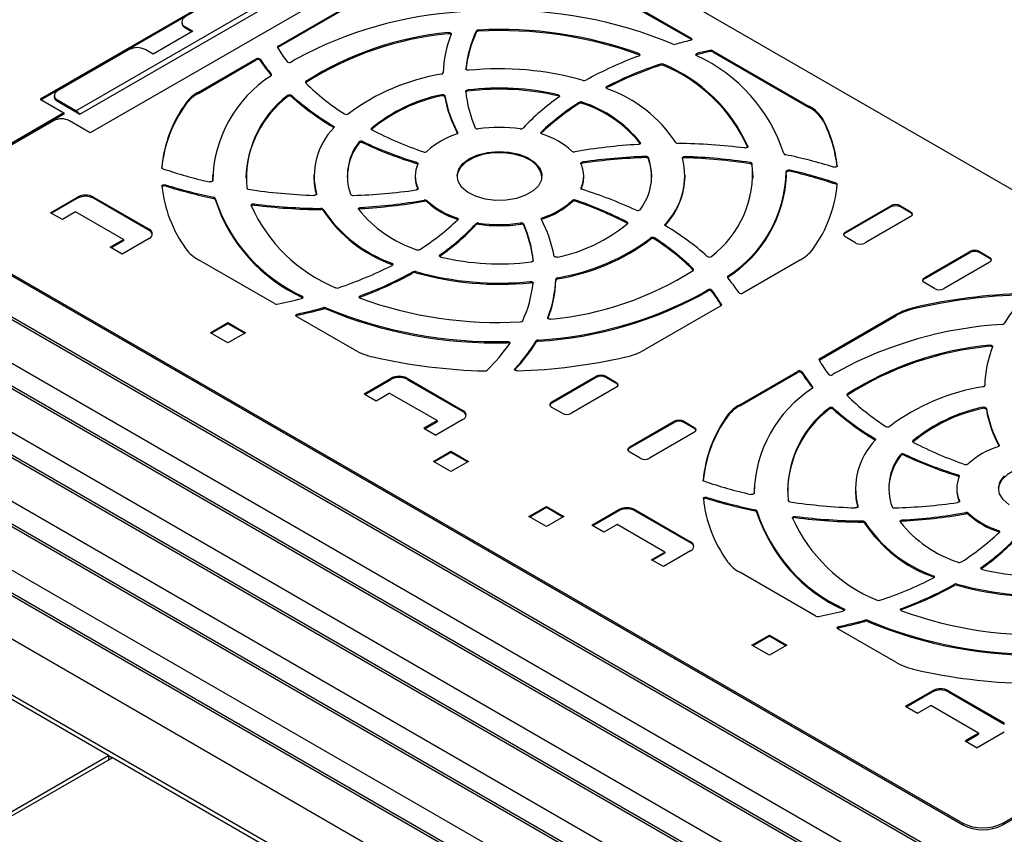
# Model space of a CAD drawing. Header units: millimetres. Extents: x 0 to 1118, y 0 to 864.
# Tile 18 of 21: x 824 to 911, y 677 to 750. Entities that reach past the tile are written whole.
import ezdxf

# ---------------------------------------------------------------- set-up
doc = ezdxf.new("R2010")
doc.units = ezdxf.units.MM
doc.header["$LTSCALE"] = 4

msp = doc.modelspace()

# ---------------------------------------------------------------- linework, layer by layer
for p, q in [((861.924, 763.279), (825.862, 742.461)), ((861.783, 763.094), (825.952, 742.409)), ((960.707, 706.417), (864.117, 762.177)), ((829.044, 741.44), (848.136, 752.462)), ((829.389, 741.138), (848.481, 752.159)), ((851.53, 751.727), (830.317, 739.481)), ((877.372, 751.417), (883.671, 747.781)), ((877.373, 751.522), (883.672, 747.885)), ((847.013, 747.178), (853.776, 751.082)), ((847.014, 747.074), (853.777, 750.978)), ((839.439, 748.502), (835.903, 746.461)), ((838.439, 749.319), (838.439, 749.215)), ((838.731, 748.911), (839.439, 748.502)), ((838.731, 748.807), (838.731, 748.911)), ((839.349, 748.451), (838.731, 748.807)), ((864.603, 748.506), (864.604, 748.402)), ((864.799, 748.497), (864.799, 748.601)), ((862.101, 748.376), (862.101, 748.272)), ((883.671, 747.781), (883.672, 747.885)), ((833.782, 746.87), (827.418, 743.196)), ((835.903, 746.461), (835.196, 746.87)), ((847.013, 747.178), (847.014, 747.074)), ((885.368, 746.695), (885.367, 746.799)), ((885.604, 746.77), (885.603, 746.666)), ((885.604, 746.77), (894.166, 741.827)), ((839.919, 743.083), (845.055, 746.048)), ((839.92, 742.979), (845.056, 745.944)), ((845.056, 745.944), (845.055, 746.048)), ((845.42, 746.002), (845.419, 745.898)), ((879.032, 746.509), (879.031, 746.405)), ((884.243, 746.536), (884.244, 746.431)), ((885.603, 746.666), (894.165, 741.723)), ((863.674, 745.142), (863.674, 745.159)), ((880.96, 745.579), (880.961, 745.475)), ((881.215, 745.462), (881.215, 745.567)), ((846.397, 744.57), (846.398, 744.674)), ((846.4, 744.566), (846.397, 744.57)), ((849.475, 743.941), (849.474, 744.045)), ((863.839, 743.174), (863.839, 743.278)), ((876.205, 743.488), (876.204, 743.592)), ((825.862, 742.461), (827.983, 741.236)), ((827.125, 742.788), (827.125, 742.684)), ((829.044, 741.44), (827.418, 742.379)), ((827.418, 742.379), (827.418, 742.276)), ((839.919, 743.083), (839.92, 742.979)), ((847.841, 742.785), (847.842, 742.681)), ((848.214, 742.784), (848.213, 742.68)), ((861.51, 742.861), (861.51, 742.757)), ((861.815, 742.756), (861.814, 742.652)), ((871.859, 742.85), (871.858, 742.746)), ((827.418, 742.276), (829.389, 741.138)), ((838.812, 742.116), (838.813, 742.012)), ((873.731, 742.172), (873.731, 742.068)), ((874.016, 742.09), (874.017, 742.194)), ((894.165, 741.723), (894.166, 741.827)), ((827.983, 741.236), (818.508, 735.766)), ((827.983, 741.133), (818.508, 735.663)), ((827.983, 741.236), (827.983, 741.133)), ((895.425, 740.504), (895.426, 740.608)), ((827.064, 740.542), (815.185, 733.685)), ((830.317, 739.481), (828.478, 740.542)), ((851.914, 739.975), (851.915, 740.079)), ((855.316, 739.786), (855.299, 739.767)), ((855.316, 739.786), (855.315, 739.89)), ((862.94, 739.427), (862.941, 739.502)), ((870.37, 739.438), (870.358, 739.425)), ((870.37, 739.438), (870.369, 739.542)), ((854.179, 738.644), (854.18, 738.54)), ((854.524, 738.694), (854.523, 738.59)), ((879.164, 738.618), (879.163, 738.52)), ((888.717, 738.277), (888.717, 738.224)), ((879.657, 737.375), (879.657, 737.271)), ((879.885, 737.17), (879.886, 737.274)), ((883.145, 737.265), (883.145, 737.369)), ((915.806, 669.719), (800.548, 736.256)), ((836.67, 736.292), (836.669, 736.395)), ((859.304, 736.749), (859.305, 736.853)), ((874.059, 736.783), (874.058, 736.887)), ((888.942, 736.833), (888.942, 736.729)), ((889.106, 736.616), (889.107, 736.72)), ((896.643, 736.552), (896.642, 736.448)), ((800.458, 736.101), (915.716, 669.563)), ((841.184, 735.735), (841.183, 735.631)), ((841.183, 735.631), (841.189, 735.213)), ((850.184, 735.703), (850.183, 735.599)), ((859.184, 735.671), (859.183, 735.567)), ((874.141, 735.567), (874.14, 735.671)), ((883.141, 735.599), (883.14, 735.703)), ((892.141, 735.631), (892.14, 735.735)), ((892.434, 736.065), (892.435, 736.169)), ((837.004, 734.857), (837.003, 734.753)), ((841.193, 735.233), (841.193, 735.242)), ((859.424, 734.453), (859.425, 734.557)), ((873.909, 734.579), (873.91, 734.515)), ((896.546, 735.005), (896.546, 734.901)), ((797.012, 734.215), (912.271, 667.678)), ((826.781, 732.378), (829.185, 733.766)), ((829.185, 733.663), (826.871, 732.327)), ((829.185, 733.766), (829.185, 733.663)), ((830.6, 733.766), (835.549, 730.909)), ((830.6, 733.663), (830.6, 733.766)), ((835.549, 730.805), (830.6, 733.663)), ((841.272, 733.653), (841.273, 733.757)), ((841.418, 733.654), (841.417, 733.55)), ((850.411, 734.024), (850.412, 734.068)), ((795.155, 733.039), (910.413, 666.502)), ((910.503, 666.658), (795.244, 733.195)), ((844.872, 733.162), (844.872, 733.057)), ((850.802, 732.655), (850.802, 732.76)), ((854.343, 732.846), (854.343, 732.741)), ((859.979, 733.391), (859.979, 733.496)), ((860.234, 733.438), (860.233, 733.334)), ((873.112, 733.354), (873.111, 733.458)), ((873.415, 733.4), (873.415, 733.504)), ((897.409, 730.684), (901.416, 732.997)), ((901.416, 732.892), (897.413, 730.581)), ((901.416, 732.997), (901.416, 732.892)), ((902.265, 732.997), (903.141, 732.492)), ((902.265, 732.997), (902.265, 732.892)), ((903.141, 732.386), (902.265, 732.892)), ((827.842, 731.766), (826.781, 732.378)), ((829.02, 732.446), (827.842, 731.766)), ((833.262, 729.997), (829.02, 732.446)), ((851.009, 732.672), (851.008, 732.568)), ((862.876, 731.817), (862.876, 731.921)), ((870.483, 731.933), (870.483, 731.829)), ((903.141, 732.001), (899.135, 729.689)), ((903.141, 732.386), (903.141, 732.492)), ((791.709, 731.154), (906.967, 664.616)), ((814.902, 731.644), (907.816, 678.006)), ((815.185, 731.644), (907.816, 678.169)), ((864.569, 731.293), (864.568, 731.397)), ((864.818, 731.46), (864.818, 731.356)), ((868.546, 731.362), (868.545, 731.466)), ((868.815, 731.27), (868.816, 731.374)), ((877.971, 731.563), (877.97, 731.459)), ((881.372, 731.252), (881.367, 731.246)), ((881.371, 731.356), (881.372, 731.252)), ((905.199, 663.596), (789.941, 730.133)), ((835.549, 730.909), (835.549, 730.805)), ((880.084, 730.021), (880.083, 730.125)), ((880.429, 730.031), (880.43, 730.136)), ((897.413, 730.581), (897.409, 730.684)), ((898.286, 729.689), (897.409, 730.194)), ((789.851, 729.978), (905.11, 663.44)), ((832.085, 729.317), (833.262, 729.997)), ((833.145, 728.705), (832.085, 729.317)), ((833.262, 729.893), (832.174, 729.265)), ((835.549, 730.092), (833.145, 728.705)), ((833.262, 729.997), (833.262, 729.893)), ((861.379, 728.637), (861.38, 728.533)), ((904.429, 726.632), (908.436, 728.945)), ((904.429, 726.53), (908.432, 728.841)), ((908.432, 728.841), (908.436, 728.945)), ((909.285, 728.945), (909.281, 728.841)), ((910.158, 728.335), (909.281, 728.841)), ((909.285, 728.945), (910.161, 728.439)), ((910.158, 728.335), (910.161, 728.439)), ((786.405, 728.092), (901.664, 661.555)), ((846.682, 724.301), (839.919, 728.205)), ((857.101, 727.792), (857.102, 727.896)), ((869.66, 728.142), (869.66, 728.127)), ((893.405, 728.205), (888.269, 725.24)), ((910.161, 727.949), (906.154, 725.636)), ((784.548, 726.916), (899.806, 660.379)), ((899.896, 660.534), (784.638, 727.072)), ((858.981, 727.026), (858.98, 727.13)), ((859.234, 727.153), (859.234, 727.048)), ((883.873, 727.39), (883.872, 727.286)), ((883.883, 727.273), (883.872, 727.286)), ((886.95, 726.746), (886.951, 726.642)), ((904.429, 726.632), (904.429, 726.53)), ((869.393, 726.158), (869.392, 726.263)), ((871.659, 726.384), (871.658, 726.488)), ((871.811, 726.608), (871.811, 726.503)), ((905.306, 725.636), (904.429, 726.142)), ((781.102, 725.031), (896.361, 658.493)), ((849.145, 724.859), (849.146, 724.963)), ((854.295, 724.994), (854.295, 724.89)), ((885.165, 725.428), (885.164, 725.532)), ((885.528, 725.391), (885.529, 725.495)), ((894.593, 657.473), (779.334, 724.01)), ((886.311, 724.11), (879.548, 720.206)), ((886.364, 724.242), (886.363, 724.158)), ((779.245, 723.855), (894.503, 657.317)), ((853.776, 720.206), (848.64, 723.171)), ((848.719, 723.381), (848.719, 723.277)), ((851.021, 723.842), (851.02, 723.946)), ((851.25, 723.932), (851.249, 723.828)), ((895.097, 719.42), (901.859, 723.324)), ((895.097, 719.316), (901.86, 723.22)), ((901.86, 723.22), (901.859, 723.324)), ((903.535, 723.859), (903.535, 723.964)), ((831.943, 684.169), (765.832, 722.335)), ((892.047, 649.88), (766.182, 722.541)), ((840.994, 721.724), (842.55, 722.622)), ((842.55, 722.519), (841.084, 721.672)), ((842.55, 722.622), (844.105, 721.724)), ((842.55, 722.622), (842.55, 722.519)), ((844.016, 721.672), (842.55, 722.519)), ((870.962, 723.065), (870.962, 723.008)), ((775.799, 721.969), (891.057, 655.432)), ((842.55, 720.826), (840.994, 721.724)), ((844.105, 721.724), (842.55, 720.826)), ((867.359, 720.837), (867.359, 720.941)), ((869.931, 720.883), (869.93, 720.987)), ((870.109, 721.071), (870.109, 720.967)), ((910.184, 720.618), (910.184, 720.514)), ((895.097, 719.42), (895.097, 719.316)), ((868.027, 718.419), (868.021, 718.412)), ((868.025, 718.522), (868.027, 718.419)), ((888.003, 715.325), (893.138, 718.29)), ((888.004, 715.221), (893.139, 718.186)), ((893.139, 718.186), (893.138, 718.29)), ((893.503, 718.245), (893.502, 718.141)), ((854.641, 716.295), (857.045, 717.683)), ((854.731, 716.243), (857.045, 717.579)), ((857.045, 717.579), (857.045, 717.683)), ((858.46, 717.683), (863.409, 714.826)), ((858.46, 717.683), (858.46, 717.579)), ((858.46, 717.579), (863.409, 714.722)), ((871.321, 715.581), (875.254, 717.851)), ((875.254, 717.746), (871.324, 715.477)), ((875.254, 717.851), (875.254, 717.746)), ((876.102, 717.851), (877.003, 717.331)), ((876.102, 717.851), (876.102, 717.746)), ((877.003, 717.225), (876.102, 717.746)), ((877.003, 717.225), (877.003, 717.331)), ((854.641, 716.295), (855.702, 715.683)), ((855.702, 715.683), (856.88, 716.363)), ((861.122, 713.913), (856.88, 716.363)), ((877.003, 716.841), (873.071, 714.571)), ((894.48, 716.812), (894.481, 716.916)), ((894.483, 716.808), (894.48, 716.812)), ((897.558, 716.183), (897.557, 716.288)), ((871.324, 715.477), (871.321, 715.581)), ((888.003, 715.325), (888.004, 715.221)), ((863.409, 714.722), (863.409, 714.826)), ((872.222, 714.571), (871.321, 715.091)), ((895.925, 715.027), (895.926, 714.923)), ((896.297, 715.026), (896.296, 714.922)), ((909.593, 715.103), (909.593, 714.999)), ((909.898, 714.998), (909.897, 714.894)), ((861.122, 713.913), (859.945, 713.234)), ((860.034, 713.182), (861.122, 713.809)), ((863.409, 714.009), (861.005, 712.621)), ((861.122, 713.913), (861.122, 713.809)), ((878.241, 711.586), (882.174, 713.856)), ((878.241, 711.484), (882.171, 713.752)), ((882.171, 713.752), (882.174, 713.856)), ((883.023, 713.856), (883.02, 713.752)), ((883.921, 713.232), (883.02, 713.752)), ((883.023, 713.856), (883.924, 713.336)), ((886.895, 714.358), (886.896, 714.254)), ((859.945, 713.234), (861.005, 712.621)), ((883.924, 712.846), (879.991, 710.575)), ((883.921, 713.232), (883.924, 713.336)), ((899.997, 712.217), (899.998, 712.321)), ((903.399, 712.028), (903.382, 712.009)), ((903.399, 712.028), (903.398, 712.132)), ((860.793, 710.295), (862.349, 711.193)), ((862.349, 711.089), (860.883, 710.243)), ((862.349, 711.193), (863.904, 710.295)), ((862.349, 711.193), (862.349, 711.089)), ((863.815, 710.243), (862.349, 711.089)), ((878.241, 711.586), (878.241, 711.484)), ((879.143, 710.575), (878.241, 711.096)), ((902.262, 710.886), (902.263, 710.782)), ((902.607, 710.936), (902.606, 710.832)), ((911.023, 711.669), (911.024, 711.744)), ((862.349, 709.396), (860.793, 710.295)), ((863.904, 710.295), (862.349, 709.396)), ((884.753, 708.534), (884.752, 708.637)), ((907.387, 708.991), (907.388, 709.095)), ((889.268, 707.977), (889.267, 707.873)), ((889.267, 707.873), (889.272, 707.455)), ((889.277, 707.475), (889.277, 707.484)), ((898.268, 707.945), (898.266, 707.841)), ((907.267, 707.913), (907.266, 707.809)), ((885.087, 707.099), (885.087, 706.995)), ((907.507, 706.695), (907.508, 706.799)), ((869.278, 705.396), (870.834, 706.294)), ((870.834, 706.19), (869.368, 705.344)), ((870.834, 706.294), (872.39, 705.396)), ((870.834, 706.294), (870.834, 706.19)), ((872.3, 705.344), (870.834, 706.19)), ((874.865, 704.62), (877.269, 706.008)), ((877.269, 705.905), (874.954, 704.569)), ((877.269, 706.008), (877.269, 705.905)), ((878.683, 706.008), (883.633, 703.151)), ((878.683, 705.905), (878.683, 706.008)), ((883.633, 703.047), (878.683, 705.905)), ((889.356, 705.895), (889.356, 705.999)), ((889.501, 705.896), (889.5, 705.792)), ((898.494, 706.266), (898.495, 706.31)), ((908.062, 705.633), (908.062, 705.738)), ((908.317, 705.681), (908.316, 705.577)), ((870.834, 704.498), (869.278, 705.396)), ((872.39, 705.396), (870.834, 704.498)), ((892.955, 705.404), (892.955, 705.3)), ((898.885, 704.898), (898.885, 705.002)), ((899.092, 704.914), (899.091, 704.81)), ((902.426, 705.088), (902.426, 704.984)), ((875.925, 704.008), (874.865, 704.62)), ((877.103, 704.688), (875.925, 704.008)), ((881.346, 702.239), (877.103, 704.688)), ((910.959, 704.059), (910.959, 704.163)), ((883.633, 703.151), (883.633, 703.047)), ((880.168, 701.559), (881.346, 702.239)), ((881.345, 702.135), (880.258, 701.507)), ((883.633, 702.335), (881.229, 700.947)), ((881.346, 702.239), (881.345, 702.135)), ((881.229, 700.947), (880.168, 701.559)), ((894.765, 696.543), (888.003, 700.447)), ((909.462, 700.879), (909.463, 700.775)), ((905.184, 700.034), (905.185, 700.138)), ((907.064, 699.268), (907.063, 699.373)), ((907.317, 699.395), (907.317, 699.29)), ((897.228, 697.101), (897.229, 697.205)), ((902.378, 697.236), (902.378, 697.132)), ((899.104, 696.084), (899.103, 696.188)), ((899.333, 696.174), (899.332, 696.07)), ((901.859, 692.448), (896.723, 695.413)), ((896.802, 695.623), (896.802, 695.519)), ((889.077, 693.966), (890.633, 694.864)), ((890.633, 694.761), (889.167, 693.915)), ((890.633, 694.864), (892.189, 693.966)), ((890.633, 694.864), (890.633, 694.761)), ((892.099, 693.915), (890.633, 694.761)), ((890.633, 693.068), (889.077, 693.966)), ((892.189, 693.966), (890.633, 693.068)), ((902.725, 688.537), (905.129, 689.925)), ((905.129, 689.821), (905.129, 689.925)), ((906.543, 689.925), (911.493, 687.068)), ((906.543, 689.925), (906.543, 689.821)), ((902.814, 688.485), (905.129, 689.821)), ((906.543, 689.821), (911.493, 686.964)), ((902.725, 688.537), (903.785, 687.925)), ((903.785, 687.925), (904.963, 688.605)), ((909.206, 686.156), (904.963, 688.605)), ((911.493, 686.964), (911.493, 687.068)), ((909.206, 686.156), (908.028, 685.476)), ((908.118, 685.424), (909.205, 686.052)), ((911.493, 686.251), (909.089, 684.863)), ((909.206, 686.156), (909.205, 686.052)), ((908.028, 685.476), (909.089, 684.863)), ((911.351, 678.169), (923.231, 685.027)), ((819.993, 677.271), (831.943, 684.169)), ((832.297, 683.965), (820.347, 677.067)), ((831.943, 684.169), (832.297, 683.965)), ((831.943, 684.169), (831.943, 683.761)), ((891.691, 649.678), (832.297, 683.965)), ((911.351, 678.006), (914.533, 679.842)), ((907.816, 678.169), (907.816, 678.006)), ((911.351, 678.169), (911.351, 678.006))]:
    msp.add_line(p, q)
at = {"flags": 128}
for points in [[(862.101, 748.376), (862.156, 748.379), (862.21, 748.373), (862.26, 748.36), (862.304, 748.341), (862.337, 748.315), (862.359, 748.286), (862.367, 748.255), (862.362, 748.223)], [(883.672, 747.885), (883.705, 747.861), (883.727, 747.832), (883.737, 747.801), (883.733, 747.77), (883.716, 747.74), (883.687, 747.714), (883.648, 747.692), (883.601, 747.677)], [(883.717, 747.742), (883.704, 747.756), (883.671, 747.781)], [(879.032, 746.509), (879.074, 746.488), (879.106, 746.462), (879.126, 746.433), (879.132, 746.401), (879.125, 746.37), (879.104, 746.34), (879.072, 746.314), (879.03, 746.294)], [(884.178, 746.325), (884.143, 746.349), (884.12, 746.378), (884.109, 746.409), (884.112, 746.44), (884.128, 746.471), (884.157, 746.498), (884.196, 746.52), (884.243, 746.536)], [(863.932, 745.025), (863.882, 745.024), (863.833, 745.028), (863.787, 745.04), (863.747, 745.056), (863.714, 745.078), (863.69, 745.103), (863.676, 745.131), (863.674, 745.159)], [(849.475, 743.941), (849.455, 743.925), (849.441, 743.91)], [(863.664, 743.146), (863.665, 743.168), (863.673, 743.19), (863.688, 743.211), (863.709, 743.23), (863.736, 743.247), (863.767, 743.261), (863.802, 743.271), (863.839, 743.278)], [(876.222, 743.392), (876.185, 743.411), (876.157, 743.435), (876.138, 743.461), (876.13, 743.49), (876.133, 743.518), (876.146, 743.546), (876.171, 743.571), (876.204, 743.592)], [(876.205, 743.488), (876.172, 743.467), (876.149, 743.444)], [(861.51, 742.861), (861.559, 742.869), (861.611, 742.87), (861.661, 742.865), (861.708, 742.853), (861.749, 742.834), (861.781, 742.811), (861.804, 742.785), (861.815, 742.756)], [(861.814, 742.652), (861.803, 742.681), (861.78, 742.707), (861.748, 742.73), (861.708, 742.748), (861.661, 742.76), (861.611, 742.766), (861.559, 742.765), (861.51, 742.757)], [(871.859, 742.85), (871.904, 742.836), (871.942, 742.816), (871.97, 742.791), (871.989, 742.763), (871.995, 742.734), (871.99, 742.704), (871.973, 742.676), (871.945, 742.651)], [(851.915, 740.079), (851.936, 740.063), (851.954, 740.047), (851.967, 740.028), (851.974, 740.009), (851.977, 739.989), (851.974, 739.97), (851.966, 739.95), (851.953, 739.932)], [(855.353, 739.725), (855.327, 739.741), (855.305, 739.76), (855.29, 739.781), (855.281, 739.803), (855.28, 739.826), (855.285, 739.848), (855.297, 739.87), (855.315, 739.89)], [(862.941, 739.502), (862.948, 739.481), (862.95, 739.46), (862.945, 739.439), (862.935, 739.419), (862.919, 739.4), (862.898, 739.382), (862.872, 739.367), (862.842, 739.355)], [(870.448, 739.367), (870.413, 739.382), (870.383, 739.4), (870.361, 739.422), (870.346, 739.445), (870.339, 739.47), (870.341, 739.495), (870.351, 739.52), (870.369, 739.542)], [(879.164, 738.618), (879.178, 738.59), (879.18, 738.56), (879.17, 738.531), (879.149, 738.504), (879.118, 738.48), (879.078, 738.462), (879.031, 738.449), (878.981, 738.442)], [(888.717, 738.277), (888.722, 738.245), (888.712, 738.214), (888.69, 738.185), (888.656, 738.16), (888.612, 738.141), (888.562, 738.128), (888.507, 738.123), (888.452, 738.126)], [(863.995, 737.184), (864.742, 737.518), (865.61, 737.735), (866.544, 737.82), (867.485, 737.769), (868.374, 737.584), (869.156, 737.277), (869.782, 736.868), (870.211, 736.382), (870.417, 735.849), (870.387, 735.303), (870.124, 734.779), (869.642, 734.309), (868.974, 733.923), (868.16, 733.646), (867.252, 733.493), (866.307, 733.476), (865.384, 733.595), (864.542, 733.843), (863.833, 734.204), (863.301, 734.655), (862.981, 735.169), (862.892, 735.712), (863.04, 736.251), (863.416, 736.752), (863.995, 737.184)], [(870.432, 735.579), (870.342, 736.015), (870.022, 736.529), (869.491, 736.98), (868.782, 737.341), (867.939, 737.588), (867.017, 737.707), (866.072, 737.69), (865.165, 737.538), (864.351, 737.26), (863.683, 736.874), (863.202, 736.405), (862.938, 735.881), (862.892, 735.579)], [(882.913, 737.22), (882.91, 737.249), (882.918, 737.277), (882.937, 737.304), (882.966, 737.327), (883.004, 737.346), (883.047, 737.36), (883.095, 737.368), (883.145, 737.369)], [(859.305, 736.853), (859.336, 736.841), (859.363, 736.827), (859.385, 736.81), (859.403, 736.792), (859.415, 736.772), (859.421, 736.751), (859.421, 736.73), (859.415, 736.709)], [(873.899, 736.731), (873.893, 736.756), (873.894, 736.781), (873.904, 736.805), (873.923, 736.828), (873.948, 736.849), (873.98, 736.866), (874.018, 736.879), (874.058, 736.887)], [(889.182, 735.46), (889.183, 735.538), (889.106, 736.616)], [(896.643, 736.552), (896.638, 736.519), (896.619, 736.487), (896.586, 736.46), (896.542, 736.438), (896.49, 736.424), (896.433, 736.417), (896.375, 736.42), (896.321, 736.431)], [(892.131, 736.046), (892.136, 736.078), (892.154, 736.108), (892.185, 736.134), (892.226, 736.155), (892.274, 736.17), (892.327, 736.177), (892.382, 736.177), (892.435, 736.169)], [(892.434, 736.065), (892.382, 736.073), (892.327, 736.073), (892.274, 736.065), (892.226, 736.051), (892.186, 736.03), (892.155, 736.004), (892.137, 735.974), (892.134, 735.965)], [(836.682, 734.736), (836.686, 734.769), (836.705, 734.801), (836.738, 734.828), (836.782, 734.85), (836.834, 734.864), (836.891, 734.871), (836.949, 734.868), (837.003, 734.857)], [(841.193, 735.242), (841.188, 735.21), (841.17, 735.18), (841.139, 735.154), (841.099, 735.133), (841.05, 735.118), (840.997, 735.111), (840.942, 735.111), (840.89, 735.119)], [(859.425, 734.557), (859.432, 734.532), (859.43, 734.507), (859.42, 734.483), (859.401, 734.46), (859.376, 734.439), (859.344, 734.422), (859.307, 734.409), (859.266, 734.401)], [(874.019, 734.435), (873.989, 734.446), (873.961, 734.461), (873.939, 734.478), (873.921, 734.496), (873.909, 734.516), (873.903, 734.537), (873.903, 734.558), (873.909, 734.579)], [(850.412, 734.068), (850.414, 734.039), (850.406, 734.011), (850.387, 733.984), (850.358, 733.961), (850.321, 733.942), (850.277, 733.928), (850.229, 733.92), (850.179, 733.919)], [(844.607, 733.011), (844.603, 733.042), (844.612, 733.074), (844.634, 733.103), (844.668, 733.128), (844.712, 733.147), (844.763, 733.16), (844.817, 733.165), (844.872, 733.162)], [(854.16, 732.67), (854.146, 732.698), (854.144, 732.728), (854.154, 732.757), (854.175, 732.784), (854.207, 732.808), (854.247, 732.826), (854.293, 732.839), (854.343, 732.846)], [(862.876, 731.921), (862.911, 731.906), (862.941, 731.888), (862.964, 731.866), (862.979, 731.843), (862.985, 731.818), (862.984, 731.793), (862.973, 731.768), (862.955, 731.746)], [(870.384, 731.786), (870.376, 731.807), (870.374, 731.828), (870.379, 731.849), (870.389, 731.869), (870.405, 731.888), (870.427, 731.906), (870.453, 731.921), (870.483, 731.933)], [(903.141, 732.492), (903.271, 732.379), (903.317, 732.246), (903.271, 732.114), (903.141, 732.001)], [(877.971, 731.563), (877.998, 731.547), (878.019, 731.528), (878.034, 731.507), (878.043, 731.485), (878.044, 731.462), (878.039, 731.44), (878.027, 731.418), (878.009, 731.398)], [(881.41, 731.209), (881.388, 731.224), (881.37, 731.241), (881.358, 731.26), (881.35, 731.279), (881.347, 731.299), (881.35, 731.318), (881.358, 731.338), (881.371, 731.356)], [(897.409, 730.194), (897.325, 730.254), (897.269, 730.317), (897.234, 730.439), (897.269, 730.562), (897.325, 730.625), (897.409, 730.684)], [(861.465, 728.438), (861.421, 728.452), (861.383, 728.472), (861.354, 728.497), (861.336, 728.525), (861.329, 728.554), (861.334, 728.584), (861.351, 728.612), (861.379, 728.637)], [(861.38, 728.533), (861.352, 728.508), (861.348, 728.503)], [(871.815, 728.427), (871.765, 728.419), (871.714, 728.418), (871.663, 728.423), (871.616, 728.435), (871.575, 728.454), (871.543, 728.477), (871.52, 728.503), (871.509, 728.532)], [(910.161, 728.439), (910.245, 728.38), (910.302, 728.317), (910.337, 728.194), (910.302, 728.072), (910.246, 728.009), (910.161, 727.949)], [(857.102, 727.896), (857.139, 727.877), (857.168, 727.853), (857.187, 727.827), (857.195, 727.798), (857.192, 727.77), (857.178, 727.742), (857.154, 727.717), (857.12, 727.696)], [(869.66, 728.142), (869.659, 728.12), (869.651, 728.098), (869.636, 728.077), (869.615, 728.058), (869.589, 728.041), (869.558, 728.027), (869.523, 728.017), (869.485, 728.01)], [(886.951, 726.642), (886.934, 726.628), (886.924, 726.616)], [(904.429, 726.142), (904.299, 726.254), (904.253, 726.387), (904.299, 726.52), (904.429, 726.632)], [(869.392, 726.263), (869.442, 726.264), (869.491, 726.259), (869.537, 726.248), (869.577, 726.232), (869.61, 726.21), (869.634, 726.185), (869.648, 726.157), (869.65, 726.129)], [(849.146, 724.963), (849.181, 724.939), (849.204, 724.91), (849.215, 724.879), (849.212, 724.848), (849.196, 724.817), (849.167, 724.79), (849.128, 724.768), (849.081, 724.752)], [(854.292, 724.779), (854.25, 724.8), (854.218, 724.826), (854.199, 724.855), (854.192, 724.887), (854.199, 724.918), (854.22, 724.948), (854.252, 724.974), (854.295, 724.994)], [(849.196, 724.817), (849.18, 724.835), (849.145, 724.859)], [(848.64, 723.171), (848.606, 723.196), (848.584, 723.225), (848.575, 723.256), (848.58, 723.288), (848.598, 723.318), (848.629, 723.345), (848.67, 723.366), (848.719, 723.381)], [(871.223, 722.912), (871.169, 722.909), (871.114, 722.915), (871.064, 722.928), (871.021, 722.947), (870.987, 722.973), (870.965, 723.002), (870.957, 723.033), (870.962, 723.065)], [(867.359, 720.941), (867.414, 720.938), (867.465, 720.928), (867.511, 720.91), (867.547, 720.887), (867.573, 720.859), (867.586, 720.828), (867.585, 720.796), (867.571, 720.766)], [(910.184, 720.618), (910.239, 720.621), (910.293, 720.615), (910.344, 720.602), (910.387, 720.583), (910.42, 720.558), (910.442, 720.528), (910.451, 720.497), (910.446, 720.465)], [(868.235, 718.337), (868.177, 718.339), (868.123, 718.35), (868.075, 718.369), (868.037, 718.395), (868.012, 718.425), (868.002, 718.458), (868.006, 718.491), (868.026, 718.522)], [(877.003, 717.331), (877.133, 717.218), (877.179, 717.086), (877.133, 716.954), (877.003, 716.841)], [(897.558, 716.183), (897.538, 716.168), (897.524, 716.152)], [(871.321, 715.091), (871.236, 715.15), (871.18, 715.213), (871.145, 715.336), (871.18, 715.458), (871.236, 715.522), (871.321, 715.581)], [(909.593, 715.103), (909.642, 715.111), (909.694, 715.112), (909.744, 715.107), (909.791, 715.095), (909.832, 715.077), (909.865, 715.053), (909.887, 715.027), (909.898, 714.998)], [(909.897, 714.894), (909.886, 714.923), (909.864, 714.949), (909.831, 714.972), (909.791, 714.99), (909.744, 715.003), (909.694, 715.008), (909.643, 715.007), (909.593, 714.999)], [(883.924, 713.336), (884.008, 713.277), (884.065, 713.213), (884.1, 713.091), (884.065, 712.968), (884.009, 712.905), (883.924, 712.846)], [(899.998, 712.321), (900.02, 712.306), (900.037, 712.289), (900.05, 712.27), (900.058, 712.251), (900.06, 712.231), (900.057, 712.212), (900.049, 712.192), (900.036, 712.174)], [(903.437, 711.967), (903.41, 711.983), (903.389, 712.002), (903.373, 712.023), (903.365, 712.045), (903.363, 712.068), (903.368, 712.09), (903.38, 712.112), (903.398, 712.132)], [(878.241, 711.096), (878.111, 711.208), (878.066, 711.341), (878.111, 711.474), (878.241, 711.586)], [(911.024, 711.744), (911.032, 711.724), (911.033, 711.702), (911.029, 711.681), (911.018, 711.661), (911.002, 711.642), (910.981, 711.625), (910.955, 711.61), (910.925, 711.597)], [(918.515, 707.821), (918.425, 708.257), (918.105, 708.771), (917.574, 709.222), (916.865, 709.583), (916.023, 709.831), (915.1, 709.95), (914.156, 709.932), (913.248, 709.78), (912.434, 709.502), (911.766, 709.117), (911.285, 708.647), (911.021, 708.123), (910.975, 707.821)], [(907.388, 709.095), (907.419, 709.084), (907.446, 709.069), (907.469, 709.053), (907.486, 709.034), (907.498, 709.014), (907.504, 708.993), (907.504, 708.972), (907.498, 708.951)], [(911.916, 706.446), (911.385, 706.898), (911.064, 707.411), (910.975, 707.955), (911.123, 708.494), (911.499, 708.995)], [(889.277, 707.484), (889.271, 707.452), (889.253, 707.423), (889.223, 707.396), (889.182, 707.375), (889.134, 707.36), (889.08, 707.353), (889.026, 707.353), (888.973, 707.361)], [(884.765, 706.978), (884.769, 707.011), (884.789, 707.043), (884.821, 707.07), (884.865, 707.092), (884.918, 707.107), (884.974, 707.113), (885.032, 707.11), (885.087, 707.099)], [(907.508, 706.799), (907.515, 706.774), (907.513, 706.749), (907.503, 706.725), (907.485, 706.702), (907.459, 706.682), (907.427, 706.665), (907.39, 706.651), (907.349, 706.643)], [(898.495, 706.31), (898.498, 706.281), (898.489, 706.253), (898.47, 706.227), (898.441, 706.203), (898.404, 706.184), (898.36, 706.17), (898.312, 706.162), (898.263, 706.161)], [(892.69, 705.253), (892.686, 705.285), (892.695, 705.316), (892.718, 705.345), (892.752, 705.37), (892.795, 705.389), (892.846, 705.402), (892.9, 705.407), (892.955, 705.404)], [(902.244, 704.912), (902.23, 704.94), (902.228, 704.97), (902.237, 704.999), (902.258, 705.026), (902.29, 705.05), (902.33, 705.069), (902.376, 705.081), (902.426, 705.088)], [(910.959, 704.163), (910.995, 704.148), (911.024, 704.13), (911.047, 704.108), (911.062, 704.085), (911.069, 704.06), (911.067, 704.035), (911.057, 704.011), (911.038, 703.988)], [(909.549, 700.68), (909.504, 700.694), (909.466, 700.714), (909.437, 700.739), (909.419, 700.767), (909.412, 700.796), (909.417, 700.826), (909.434, 700.854), (909.462, 700.879)], [(909.463, 700.775), (909.435, 700.75), (909.432, 700.745)], [(905.185, 700.138), (905.222, 700.119), (905.251, 700.095), (905.27, 700.069), (905.278, 700.041), (905.275, 700.012), (905.261, 699.984), (905.237, 699.959), (905.203, 699.938)], [(897.229, 697.205), (897.264, 697.181), (897.287, 697.152), (897.298, 697.121), (897.295, 697.09), (897.279, 697.06), (897.251, 697.033), (897.212, 697.01), (897.164, 696.995)], [(897.279, 697.06), (897.263, 697.077), (897.228, 697.101)], [(902.375, 697.021), (902.334, 697.042), (902.302, 697.068), (902.282, 697.097), (902.275, 697.129), (902.283, 697.161), (902.303, 697.19), (902.335, 697.216), (902.378, 697.236)], [(896.723, 695.413), (896.69, 695.438), (896.668, 695.467), (896.659, 695.499), (896.663, 695.53), (896.682, 695.56), (896.712, 695.587), (896.753, 695.608), (896.802, 695.623)]]:
    msp.add_lwpolyline(points, dxfattribs=at)
for centre, radius, start, end in [((867.022, 711.16), 39.201, 67.41921, 91.54533), ((838.886, 749.319), 0.437, 110.78342, 249.21658), ((865.348, 715.25), 35.032, 93.49109, 118.47413), ((838.939, 749.265), 0.503, 185.6948, 245.62534), ((874.425, 743.977), 10.816, 155.24634, 173.72498), ((864.786, 748.377), 0.225, 86.80966, 144.90515), ((864.787, 748.274), 0.223, 86.80966, 144.90515), ((866.801, 712.762), 35.895, 70.07841, 93.1979), ((866.801, 712.659), 35.893, 70.07841, 93.1979), ((864.854, 719.776), 28.733, 95.49847, 122.36282), ((864.854, 719.673), 28.731, 95.49847, 122.36282), ((872.116, 744.457), 10.456, 158.88537, 178.11956), ((862.156, 748.009), 0.268, 43.43443, 101.85759), ((874.426, 743.873), 10.816, 155.24634, 173.72498), ((893.821, 705.363), 43.53, 103.57821, 105.34091), ((834.489, 745.505), 1.537, 62.60967, 117.39033), ((847.046, 747.088), 0.0956, 110.02408, 206.1021), ((859.111, 754.239), 14.12, 210.62342, 216.73656), ((847.087, 746.941), 0.151, 118.71748, 142.143), ((882.21, 747.688), 0.359, 247.90646, 285.26706), ((895.034, 703.04), 44.814, 102.45701, 103.93349), ((885.446, 746.463), 0.345, 62.81877, 103.158), ((845.207, 745.785), 0.304, 45.75257, 120.0458), ((845.207, 745.682), 0.303, 45.75257, 120.0458), ((857.904, 754.07), 14.922, 213.20561, 219.54457), ((857.904, 754.174), 14.921, 213.20561, 219.54457), ((860.409, 725.665), 23.53, 119.99257, 121.36917), ((890.446, 715.05), 33.264, 110.07159, 118.9505), ((878.978, 746.24), 0.173, 39.16147, 72.07809), ((884.277, 746.24), 0.194, 99.86584, 139.81427), ((878.152, 733.186), 14.455, 17.92257, 65.36288), ((895.034, 702.938), 44.812, 102.45701, 103.93349), ((885.446, 746.361), 0.343, 62.81877, 103.158), ((848.003, 746.022), 0.309, 227.75042, 300.52502), ((866.665, 717.795), 27.367, 74.25678, 95.73106), ((892.092, 712.251), 35.138, 108.46985, 116.88245), ((892.092, 712.148), 35.137, 108.46985, 116.88245), ((881.071, 745.243), 0.354, 65.98262, 108.25185), ((881.071, 745.14), 0.353, 65.98262, 108.25185), ((875.823, 732.512), 14.125, 24.09041, 67.55541), ((875.822, 732.408), 14.124, 24.09041, 67.55541), ((852.528, 735.02), 11.337, 122.87412, 178.88167), ((846.331, 744.618), 0.0877, 299.78214, 39.92456), ((864.525, 726.11), 18.813, 99.21144, 126.85675), ((861.51, 744.842), 0.162, 271.31523, 344.83294), ((874.189, 744.47), 0.349, 253.55765, 296.43622), ((849.513, 743.964), 0.09, 115.57018, 227.24489), ((864.776, 759.58), 21.927, 225.66082, 237.18614), ((866.653, 720.636), 22.817, 76.81245, 97.08537), ((866.653, 720.533), 22.815, 76.81245, 97.08537), ((872.166, 731.942), 12.147, 33.32823, 70.49188), ((827.625, 742.734), 0.503, 185.6948, 245.62534), ((827.573, 742.788), 0.437, 110.78342, 249.21658), ((841.557, 740.091), 3.411, 118.68417, 143.58441), ((841.557, 739.987), 3.41, 118.68417, 143.58441), ((853.642, 735.15), 9.505, 127.60031, 178.1311), ((853.452, 735.403), 9.273, 127.23712, 185.16256), ((848.027, 742.527), 0.317, 53.88028, 125.69961), ((848.027, 742.425), 0.316, 53.88028, 125.69961), ((863.853, 760.194), 23.482, 228.23525, 239.43851), ((863.854, 760.298), 23.481, 228.23525, 239.43851), ((864.435, 728.819), 14.343, 101.76996, 129.48361), ((864.436, 728.716), 14.342, 101.76996, 129.48361), ((872.843, 744.647), 11.208, 190.25193, 207.92138), ((872.844, 744.75), 11.208, 190.25193, 207.92138), ((874.339, 744.209), 10.727, 185.6874, 203.60141), ((863.836, 742.983), 0.191, 88.97793, 149.94724), ((883.708, 725.838), 20.519, 124.97713, 136.77436), ((871.825, 742.55), 0.199, 40.62922, 80.2594), ((848.134, 735.361), 11.512, 144.07371, 174.8456), ((848.148, 735.25), 11.526, 144.08353, 174.46571), ((885.708, 723.4), 22.268, 122.54017, 133.5388), ((885.709, 723.296), 22.267, 122.54018, 133.53859), ((873.898, 741.873), 0.343, 69.6767, 119.1434), ((873.898, 741.77), 0.341, 69.6767, 119.1434), ((870.601, 731.683), 10.953, 38.58647, 71.83535), ((870.602, 731.787), 10.953, 38.58647, 71.83535), ((892.688, 738.935), 3.155, 29.80839, 62.07865), ((892.688, 739.039), 3.156, 29.80839, 62.07865), ((827.771, 739.178), 1.537, 62.60967, 117.39033), ((828.377, 740.333), 1.293, 38.49491, 58.93996), ((853.059, 741.436), 0.328, 239.78987, 303.70154), ((885.731, 735.489), 10.964, 5.56138, 27.82845), ((856.358, 735.639), 6.151, 135.74254, 194.80402), ((851.841, 739.847), 0.147, 37.99247, 60.50952), ((864.714, 740.075), 0.261, 218.08734, 284.421), ((866.662, 727.166), 12.795, 81.71386, 98.46416), ((868.565, 740.12), 0.299, 258.64616, 309.87161), ((885.73, 735.386), 10.963, 5.5605, 27.82848), ((871.212, 770.639), 34.744, 242.84201, 251.01489), ((864.941, 732.711), 6.968, 107.53454, 132.72748), ((868.355, 732.662), 7.024, 47.60682, 72.66525), ((858.223, 735.462), 5.081, 142.7198, 179.6621), ((857.998, 735.659), 4.847, 141.99, 199.83609), ((854.388, 738.419), 0.307, 63.66612, 132.83188), ((854.388, 738.316), 0.306, 63.66612, 132.83188), ((870.081, 771.866), 36.733, 244.94158, 252.93939), ((870.081, 771.969), 36.732, 244.94158, 252.93939), ((881.866, 688.665), 49.861, 93.3168, 99.83923), ((882.503, 738.77), 0.242, 219.32447, 274.58381), ((882.035, 687.405), 51.126, 82.78961, 89.45434), ((860.019, 738.085), 0.32, 249.87024, 307.17247), ((873.279, 738.094), 0.309, 232.32909, 282.37786), ((881.255, 686.636), 50.764, 91.80407, 98.1499), ((881.255, 686.533), 50.762, 91.80407, 98.14978), ((875.326, 735.629), 4.847, 321.99, 19.83609), ((879.692, 737.144), 0.233, 33.74281, 98.64104), ((879.692, 737.041), 0.232, 33.74281, 98.64104), ((875.512, 735.529), 4.671, 359.55158, 20.57233), ((876.966, 735.648), 6.151, 315.74254, 14.80402), ((883.113, 737.016), 0.251, 82.69233, 138.84043), ((881.389, 686.785), 50.614, 81.41745, 88.01162), ((881.389, 686.683), 50.612, 81.41745, 88.01162), ((892.065, 737.704), 0.174, 203.78862, 265.4377), ((883.35, 694.909), 43.501, 72.65175, 78.46078), ((836.802, 736.415), 0.135, 188.44152, 259.79065), ((850.313, 776.272), 42.218, 251.29992, 257.10173), ((861.768, 735.644), 2.583, 155.65043, 204.88374), ((859.259, 736.568), 0.186, 38.61986, 75.97748), ((871.556, 735.644), 2.583, 335.65043, 24.88374), ((874.074, 736.567), 0.217, 94.0973, 139.41049), ((879.872, 735.885), 9.273, 307.23712, 5.16256), ((888.941, 736.656), 0.177, 21.17023, 89.80302), ((888.941, 736.552), 0.176, 21.17023, 89.80302), ((855.779, 735.544), 5.596, 179.43962, 196.40102), ((861.808, 735.552), 2.626, 179.66711, 204.73913), ((871.534, 735.548), 2.608, 335.70559, 0.40868), ((876.612, 735.723), 6.531, 316.79907, 358.91559), ((880.796, 736.268), 11.337, 302.87412, 358.88167), ((880.726, 736.229), 11.43, 302.99404, 356.99962), ((883.011, 694.914), 42.216, 71.29954, 77.10174), ((883.011, 695.016), 42.218, 71.29992, 77.10173), ((848.181, 735.949), 11.563, 186.02369, 215.88052), ((836.899, 734.512), 0.262, 66.53945, 143.59882), ((849.975, 776.277), 43.503, 252.65215, 258.46077), ((849.975, 776.379), 43.501, 252.65175, 258.46078), ((844.383, 734.632), 0.177, 201.17023, 269.80302), ((885.19, 735.927), 11.512, 324.07371, 354.8456), ((896.523, 734.873), 0.135, 8.44152, 79.79065), ((896.506, 734.745), 0.161, 26.78199, 75.6348), ((829.893, 732.402), 1.537, 62.60967, 117.39033), ((829.893, 732.298), 1.537, 62.60967, 117.39033), ((841.259, 733.48), 0.173, 23.78862, 85.4377), ((841.259, 733.584), 0.174, 23.78862, 85.4377), ((855.172, 738.102), 14.455, 197.92257, 245.36288), ((851.936, 784.503), 50.614, 261.41745, 268.01162), ((853.632, 734.144), 0.233, 213.74281, 278.64104), ((852.069, 784.652), 50.764, 271.80407, 278.1499), ((863.243, 699.319), 36.732, 64.94158, 72.93939), ((855.171, 737.999), 14.456, 197.92257, 245.36288), ((857.501, 738.776), 14.125, 204.09041, 247.55541), ((844.815, 732.794), 0.27, 77.75935, 136.63822), ((851.289, 783.883), 51.126, 262.78961, 269.45434), ((851.289, 783.781), 51.128, 262.78961, 269.45434), ((850.821, 732.518), 0.242, 39.32447, 94.58381), ((854.337, 732.504), 0.237, 88.50882, 137.15911), ((851.458, 782.623), 49.861, 273.3168, 279.83923), ((851.458, 782.52), 49.863, 273.3168, 279.83923), ((860.045, 733.194), 0.309, 52.32909, 102.37786), ((860.045, 733.091), 0.307, 52.32909, 102.37786), ((864.969, 738.522), 7.025, 227.60693, 252.66611), ((864.969, 738.626), 7.024, 227.60682, 252.66525), ((868.383, 738.577), 6.968, 287.53454, 312.72748), ((868.384, 738.474), 6.969, 287.53443, 312.72841), ((873.305, 733.203), 0.32, 69.87024, 127.17247), ((873.305, 733.1), 0.319, 69.85985, 127.14542), ((862.112, 700.649), 34.744, 62.84201, 71.01489), ((862.112, 700.547), 34.743, 62.842, 71.01475), ((901.841, 732.214), 0.891, 61.577, 118.423), ((850.821, 732.415), 0.241, 39.32447, 94.58381), ((861.158, 739.242), 12.148, 213.32823, 250.49188), ((861.158, 739.346), 12.147, 213.32823, 250.49188), ((862.722, 739.501), 10.953, 218.58647, 251.83535), ((878.937, 732.869), 0.307, 243.66612, 312.83188), ((847.616, 747.888), 22.268, 302.54017, 313.5388), ((849.616, 745.45), 20.519, 304.97713, 316.77436), ((849.616, 745.346), 20.52, 304.97713, 316.77436), ((862.827, 731.643), 0.181, 39.58743, 74.31825), ((864.759, 731.168), 0.299, 78.64616, 129.87161), ((864.759, 731.065), 0.297, 78.64616, 129.87161), ((866.662, 744.122), 12.795, 261.71386, 278.46416), ((866.662, 744.019), 12.797, 261.71386, 278.46482), ((868.61, 731.213), 0.261, 38.08734, 104.421), ((868.61, 731.11), 0.26, 38.05545, 104.40438), ((858.985, 726.976), 10.727, 5.68739, 23.60109), ((858.986, 727.079), 10.727, 5.6874, 23.60141), ((860.481, 726.538), 11.208, 10.25193, 27.92138), ((870.535, 731.652), 0.184, 106.34361, 140.70623), ((868.889, 742.468), 14.343, 281.76996, 309.48361), ((877.903, 731.318), 0.156, 38.42873, 64.42062), ((869.471, 710.99), 23.481, 48.23525, 59.43851), ((835.394, 730.501), 0.437, 290.78342, 69.21658), ((835.327, 730.33), 0.525, 13.10473, 64.95), ((868.799, 745.178), 18.813, 279.21144, 306.85675), ((880.265, 729.852), 0.328, 59.78987, 123.70154), ((868.548, 711.708), 21.927, 45.66082, 57.18614), ((868.799, 745.075), 18.814, 279.21144, 306.85675), ((880.265, 729.75), 0.326, 59.78987, 123.70154), ((868.548, 711.604), 21.926, 45.66082, 57.18614), ((898.71, 730.508), 0.923, 242.61262, 297.38738), ((841.557, 731.197), 3.411, 216.41559, 241.31583), ((859.427, 729.415), 0.343, 249.6767, 299.1434), ((866.671, 750.652), 22.817, 256.81245, 277.08537), ((885.298, 728.761), 0.317, 233.88028, 305.69961), ((891.768, 731.197), 3.411, 298.68417, 323.58441), ((908.86, 728.126), 0.923, 62.61262, 117.38738), ((841.232, 759.037), 35.138, 288.46985, 296.88245), ((857.044, 727.632), 0.17, 39.04454, 70.1434), ((842.878, 756.238), 33.264, 290.07159, 298.9505), ((842.879, 756.135), 33.265, 290.07159, 298.9505), ((859.135, 726.818), 0.349, 73.55765, 116.43622), ((859.135, 726.715), 0.347, 73.55765, 116.43622), ((866.66, 753.493), 27.367, 254.25678, 275.73106), ((866.66, 753.39), 27.368, 254.25678, 275.73106), ((868.47, 751.512), 28.733, 275.49847, 302.36282), ((883.811, 727.324), 0.09, 295.57018, 47.24489), ((886.993, 726.67), 0.0877, 119.78214, 219.92456), ((875.42, 717.114), 14.921, 33.20561, 39.54457), ((858.899, 727.311), 10.816, 335.24634, 353.72498), ((869.441, 725.909), 0.255, 37.4343, 101.03248), ((861.208, 726.831), 10.456, 338.88537, 358.11956), ((861.209, 726.728), 10.456, 338.88537, 358.11956), ((871.814, 726.446), 0.162, 91.31523, 164.83294), ((871.815, 726.342), 0.161, 91.31523, 164.83294), ((852.253, 726.045), 0.354, 245.98262, 288.25185), ((854.348, 724.722), 0.175, 107.38526, 140.68938), ((868.081, 755.445), 34.538, 273.36645, 299.64559), ((867.976, 756.038), 35.032, 273.49109, 298.47413), ((872.916, 745.623), 23.53, 299.99257, 301.36917), ((885.321, 725.266), 0.309, 47.75042, 120.52502), ((885.321, 725.163), 0.308, 47.75042, 120.52502), ((874.213, 716.945), 14.12, 30.62342, 36.73656), ((874.213, 717.049), 14.12, 30.62342, 36.73656), ((888.117, 725.503), 0.304, 225.75257, 300.0458), ((914.569, 675.872), 49.341, 91.62188, 102.92225), ((914.569, 675.769), 49.34, 91.62158, 102.92225), ((905.73, 726.42), 0.891, 241.577, 298.423), ((924.531, 714.422), 15.374, 136.48606, 148.11465), ((846.839, 724.607), 0.344, 242.76377, 281.94718), ((838.149, 768.85), 45.433, 281.11939, 283.92372), ((866.523, 758.526), 35.895, 250.07841, 273.1979), ((886.278, 724.2), 0.0956, 290.02408, 26.1021), ((848.748, 723.077), 0.202, 98.1826, 139.26467), ((839.343, 766.543), 44.169, 282.25504, 285.3292), ((839.343, 766.441), 44.171, 282.25504, 285.3292), ((851.115, 723.6), 0.359, 67.90646, 105.26706), ((851.115, 723.497), 0.357, 67.90646, 105.26706), ((866.302, 760.025), 39.203, 247.41921, 271.54533), ((866.302, 760.128), 39.201, 247.41921, 271.54533), ((904.866, 717.959), 6.151, 102.50084, 119.26918), ((904.866, 717.856), 6.149, 102.50084, 119.26918), ((868.538, 722.911), 0.225, 266.80966, 324.90515), ((913.431, 687.492), 35.032, 93.49109, 118.47413), ((911.299, 722.691), 0.232, 269.8692, 320.40011), ((854.148, 730.121), 16.362, 314.20675, 325.12729), ((867.381, 720.575), 0.263, 44.86003, 94.83799), ((856.876, 729.108), 15.374, 316.48606, 328.11465), ((856.877, 729.004), 15.374, 316.4868, 328.11468), ((870.109, 720.839), 0.232, 89.8692, 140.40011), ((870.109, 720.736), 0.23, 89.8692, 140.40011), ((912.937, 692.018), 28.733, 95.49847, 122.36282), ((912.937, 691.915), 28.731, 95.49847, 122.36282), ((910.239, 720.251), 0.268, 43.43443, 101.85759), ((856.783, 725.571), 6.151, 240.73082, 257.49916), ((876.541, 725.571), 6.151, 282.50084, 299.26918), ((920.199, 716.699), 10.456, 158.88537, 178.11956), ((866.499, 767.739), 49.423, 257.08409, 268.68068), ((866.838, 767.658), 49.341, 271.62188, 282.92225), ((895.129, 719.331), 0.0956, 110.02408, 206.1021), ((907.194, 726.481), 14.12, 210.62342, 216.73656), ((895.17, 719.184), 0.151, 118.71748, 142.143), ((865.378, 718.611), 0.282, 266.59325, 309.22156), ((875.678, 717.067), 0.891, 61.577, 118.423), ((893.291, 718.027), 0.304, 45.75257, 120.0458), ((893.291, 717.924), 0.303, 45.75257, 120.0458), ((905.987, 726.312), 14.922, 213.20561, 219.54457), ((905.988, 726.416), 14.921, 213.20561, 219.54457), ((896.086, 718.264), 0.309, 227.75042, 300.52502), ((908.492, 697.907), 23.53, 119.99257, 121.36917), ((857.753, 716.318), 1.537, 62.60967, 117.39033), ((857.753, 716.215), 1.537, 62.60967, 117.39033), ((909.593, 717.084), 0.162, 271.31523, 344.83294), ((900.611, 707.262), 11.337, 122.87412, 178.88167), ((894.414, 716.86), 0.0877, 299.78214, 39.92456), ((897.596, 716.206), 0.09, 115.57018, 227.24489), ((912.86, 731.823), 21.927, 225.66082, 237.18614), ((912.608, 698.352), 18.813, 99.21144, 126.85675), ((889.64, 712.333), 3.411, 118.68417, 143.58441), ((863.254, 714.417), 0.437, 290.78342, 69.21658), ((863.187, 714.247), 0.525, 13.10473, 64.95), ((872.646, 715.39), 0.923, 242.61262, 297.38738), ((889.64, 712.23), 3.41, 118.68417, 143.58441), ((901.725, 707.392), 9.505, 127.60031, 178.1311), ((901.536, 707.645), 9.273, 127.23712, 185.16256), ((896.11, 714.769), 0.317, 53.88028, 125.69961), ((896.11, 714.667), 0.316, 53.88028, 125.69961), ((911.936, 732.436), 23.482, 228.23525, 239.43851), ((911.937, 732.54), 23.481, 228.23525, 239.43851), ((912.519, 701.062), 14.343, 101.76996, 129.48361), ((912.519, 700.958), 14.342, 101.76996, 129.48361), ((920.926, 716.889), 11.208, 190.25193, 207.92138), ((920.927, 716.992), 11.208, 190.25193, 207.92138), ((882.598, 713.036), 0.923, 62.61262, 117.38738), ((896.217, 707.603), 11.512, 144.07371, 174.8456), ((896.231, 707.492), 11.526, 144.08353, 174.46571), ((901.142, 713.678), 0.328, 239.78987, 303.70154), ((904.442, 707.882), 6.151, 135.74254, 194.80402), ((899.925, 712.089), 0.147, 37.99234, 60.50953), ((919.296, 742.881), 34.744, 242.84201, 251.01489), ((906.081, 707.901), 4.847, 141.99, 199.83609), ((902.471, 710.661), 0.307, 63.66612, 132.83188), ((918.165, 744.211), 36.732, 244.94158, 252.93939), ((913.024, 704.953), 6.968, 107.53454, 132.72748), ((879.567, 711.359), 0.891, 241.577, 298.423), ((906.306, 707.704), 5.081, 142.7198, 179.6621), ((902.471, 710.558), 0.306, 63.66612, 132.83188), ((918.164, 744.108), 36.733, 244.94158, 252.93939), ((908.103, 710.327), 0.32, 249.87024, 307.17247), ((884.885, 708.657), 0.135, 188.44152, 259.79065), ((898.397, 748.514), 42.218, 251.29992, 257.10173), ((909.851, 707.886), 2.583, 155.65043, 204.88374), ((907.342, 708.811), 0.186, 38.61986, 75.97748), ((903.862, 707.786), 5.596, 179.43962, 196.40102), ((909.892, 707.794), 2.626, 179.66711, 204.73913), ((896.264, 708.192), 11.563, 186.02369, 215.88052), ((884.982, 706.754), 0.262, 66.53945, 143.59882), ((898.058, 748.621), 43.501, 252.65175, 258.46078), ((898.058, 748.519), 43.503, 252.65215, 258.46077), ((892.466, 706.875), 0.177, 201.17023, 269.80302), ((900.019, 756.745), 50.614, 261.41745, 268.01162), ((900.153, 756.894), 50.764, 271.80407, 278.1499), ((877.976, 704.644), 1.537, 62.60967, 117.39033), ((877.976, 704.54), 1.537, 62.60967, 117.39033), ((889.342, 705.826), 0.174, 23.78862, 85.4377), ((889.342, 705.722), 0.173, 23.78862, 85.4377), ((903.255, 710.241), 14.456, 197.92257, 245.36288), ((903.255, 710.344), 14.455, 197.92257, 245.36288), ((901.716, 706.386), 0.233, 213.74281, 278.64104), ((899.542, 754.865), 49.861, 273.3168, 279.83923), ((899.542, 754.763), 49.863, 273.3168, 279.83923), ((908.128, 705.436), 0.309, 52.32909, 102.37786), ((908.128, 705.333), 0.307, 52.32909, 102.37786), ((913.052, 710.868), 7.024, 227.60682, 252.66525), ((905.585, 711.018), 14.125, 204.09041, 247.55541), ((892.898, 705.036), 0.27, 77.75935, 136.63822), ((899.372, 756.125), 51.126, 262.78961, 269.45434), ((899.372, 756.023), 51.128, 262.78961, 269.45434), ((898.905, 704.76), 0.242, 39.32447, 94.58381), ((898.905, 704.657), 0.241, 39.32447, 94.58381), ((909.241, 711.485), 12.148, 213.32823, 250.49188), ((909.242, 711.588), 12.147, 213.32823, 250.49188), ((910.806, 711.743), 10.953, 218.58647, 251.83535), ((902.42, 704.747), 0.237, 88.50882, 137.15911), ((913.052, 710.765), 7.025, 227.60693, 252.66611), ((895.699, 720.13), 22.268, 302.54017, 313.5388), ((910.91, 703.885), 0.181, 39.58754, 74.31824), ((883.478, 702.743), 0.437, 290.78342, 69.21658), ((883.411, 702.572), 0.525, 13.10473, 64.95), ((897.699, 717.692), 20.519, 304.97713, 316.77436), ((897.7, 717.588), 20.52, 304.97713, 316.77436), ((889.64, 703.439), 3.411, 216.41559, 241.31583), ((907.51, 701.657), 0.343, 249.6767, 299.1434), ((914.754, 722.895), 22.817, 256.81245, 277.08537), ((889.315, 731.279), 35.138, 288.46985, 296.88245), ((905.127, 699.874), 0.17, 39.04456, 70.1434), ((890.962, 728.48), 33.264, 290.07159, 298.9505), ((890.962, 728.377), 33.265, 290.07159, 298.9505), ((907.219, 699.06), 0.349, 73.55765, 116.43622), ((907.219, 698.957), 0.347, 73.55765, 116.43622), ((914.743, 725.735), 27.367, 254.25678, 275.73106), ((914.743, 725.632), 27.368, 254.25678, 275.73106), ((900.336, 698.287), 0.354, 245.98262, 288.25185), ((886.232, 741.093), 45.433, 281.11939, 283.92372), ((902.431, 696.964), 0.175, 107.38525, 140.68945), ((914.606, 730.768), 35.895, 250.07841, 273.1979), ((894.923, 696.849), 0.344, 242.76377, 281.94718), ((887.427, 738.785), 44.169, 282.25504, 285.3292), ((887.427, 738.683), 44.171, 282.25504, 285.3292), ((899.198, 695.842), 0.359, 67.90646, 105.26706), ((899.198, 695.739), 0.357, 67.90646, 105.26706), ((914.385, 732.267), 39.203, 247.41921, 271.54533), ((914.385, 732.37), 39.201, 247.41921, 271.54533), ((896.831, 695.319), 0.202, 98.18262, 139.26452), ((904.866, 697.813), 6.151, 240.73082, 257.49916), ((914.582, 739.981), 49.423, 257.08409, 268.68068), ((905.836, 688.56), 1.537, 62.60967, 117.39033), ((905.836, 688.457), 1.537, 62.60967, 117.39033), ((909.583, 681.581), 3.843, 242.60967, 297.39033), ((909.583, 681.417), 3.843, 242.60967, 297.39033)]:
    msp.add_arc(centre, radius, start, end)
for centre, ratio, start_param, end_param in [((901.841, 732.647), 0.577464, 0.78555, 2.356042), ((902.717, 732.141), 0.577464, 0, 0.78555), ((897.837, 730.336), 0.577112, 2.356347, 3.159038), ((908.857, 728.597), 0.577112, 0.785246, 2.356347), ((909.733, 728.091), 0.577112, 6.26574, 7.068431), ((904.853, 726.285), 0.577464, 2.356042, 3.141593), ((875.678, 717.501), 0.577464, 0.78555, 2.356042), ((876.579, 716.98), 0.577464, 0, 0.78555), ((871.748, 715.232), 0.577112, 2.356347, 3.159038), ((882.595, 713.507), 0.577112, 0.785246, 2.355555), ((883.496, 712.987), 0.577112, 6.26574, 7.068431), ((878.666, 711.239), 0.577464, 2.356834, 3.141593)]:
    msp.add_ellipse(centre, major_axis=(0.6, 0), ratio=ratio, start_param=start_param, end_param=end_param)

doc.saveas('drawing.dxf')
